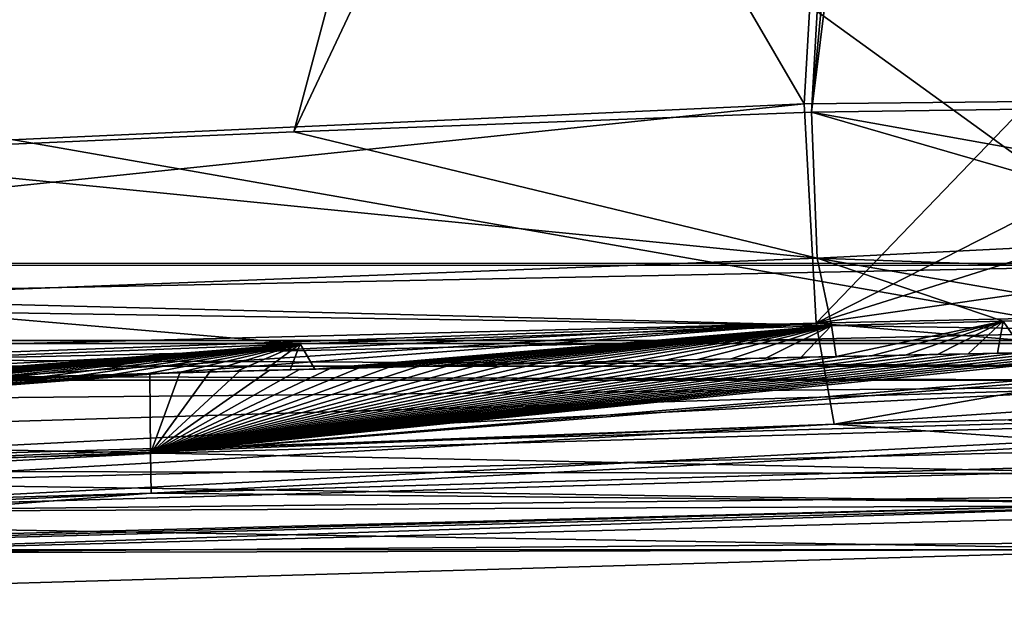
# Model space of a CAD drawing. Extents: x -200 to 200, y -702 to 625.
# Tile 66 of 256: x -106 to -86, y -701 to -689. Entities that reach past the tile are written whole.
import ezdxf

# ---------------------------------------------------------------- set-up
doc = ezdxf.new("R2010")
doc.units = 0
doc.header["$LTSCALE"] = 17.087905
for name, color, linetype in [('4402', 7, 'CONTINUOUS'), ('4419', 7, 'CONTINUOUS'), ('4424', 7, 'CONTINUOUS'), ('4425', 7, 'CONTINUOUS'), ('4426', 7, 'CONTINUOUS'), ('4438', 7, 'CONTINUOUS'), ('4443', 7, 'CONTINUOUS'), ('4507', 7, 'CONTINUOUS'), ('4514', 7, 'CONTINUOUS'), ('4552', 7, 'CONTINUOUS'), ('4596', 7, 'CONTINUOUS'), ('4720', 7, 'CONTINUOUS'), ('4722', 7, 'CONTINUOUS'), ('4743', 7, 'CONTINUOUS'), ('4765', 7, 'CONTINUOUS'), ('4814', 7, 'CONTINUOUS'), ('4815', 7, 'CONTINUOUS'), ('4840', 7, 'CONTINUOUS'), ('4923', 7, 'CONTINUOUS'), ('4937', 7, 'CONTINUOUS'), ('4938', 7, 'CONTINUOUS'), ('4941', 7, 'CONTINUOUS'), ('4960', 7, 'CONTINUOUS'), ('4964', 7, 'CONTINUOUS'), ('4994', 7, 'CONTINUOUS'), ('4996', 7, 'CONTINUOUS'), ('5000', 7, 'CONTINUOUS'), ('5005', 7, 'CONTINUOUS'), ('5033', 7, 'CONTINUOUS'), ('5046', 7, 'CONTINUOUS'), ('5075', 7, 'CONTINUOUS'), ('5103', 7, 'CONTINUOUS')]:
    doc.layers.add(name, color=color, linetype=linetype)

msp = doc.modelspace()

# ---------------------------------------------------------------- linework, layer by layer
at = {"layer": '4402', "color": 7, "linetype": 'CONTINUOUS'}
for points in [[(-82.547, -698.365, -9.918), (-82.547, -698.365, -7.91), (-127.324, -699.604, 0.003), (-82.547, -698.365, -9.918)], [(-117.422, -699.276, -4.477), (-82.547, -698.365, -9.918), (-127.324, -699.604, 0.003), (-117.422, -699.276, -4.477)]]:
    msp.add_3dface(points, dxfattribs=at)
at = {"layer": '4419', "color": 7, "linetype": 'CONTINUOUS'}
for points in [[(-110.838, -691.308, 7.74), (-110.841, -688.263, 7.55), (-87.074, -641.096, 4.514), (-110.838, -691.308, 7.74)], [(-100.327, -690.848, 7.943), (-110.838, -691.308, 7.74), (-87.074, -641.096, 4.514), (-100.327, -690.848, 7.943)], [(-88.469, -665.707, 6.527), (-100.327, -690.848, 7.943), (-87.074, -641.096, 4.514), (-88.469, -665.707, 6.527)], [(-89.857, -690.445, 8.504), (-100.327, -690.848, 7.943), (-88.469, -665.707, 6.527), (-89.857, -690.445, 8.504)]]:
    msp.add_3dface(points, dxfattribs=at)
at = {"layer": '4424', "color": 7, "linetype": 'CONTINUOUS'}
for points in [[(-82.547, -698.365, -7.91), (-82.562, -697.265, -7.908), (-110.428, -697.956, -3.906), (-82.547, -698.365, -7.91)], [(-127.324, -699.604, 0.003), (-82.547, -698.365, -7.91), (-110.428, -697.956, -3.906), (-127.324, -699.604, 0.003)]]:
    msp.add_3dface(points, dxfattribs=at)
at = {"layer": '4425', "color": 7, "linetype": 'CONTINUOUS'}
for points in [[(-87.143, -640.927, 6.506), (-88.575, -665.509, 8.513), (-85.45, -690.235, 10.408), (-87.143, -640.927, 6.506)], [(-84.791, -640.992, 6.481), (-87.143, -640.927, 6.506), (-85.45, -690.235, 10.408), (-84.791, -640.992, 6.481)], [(-88.575, -665.509, 8.513), (-90.003, -690.279, 10.492), (-85.45, -690.235, 10.408), (-88.575, -665.509, 8.513)]]:
    msp.add_3dface(points, dxfattribs=at)
at = {"layer": '4426', "color": 7, "linetype": 'CONTINUOUS'}
for points in [[(-89.857, -690.445, 8.504), (-85.095, -690.382, 8.356), (-80.912, -692.051, 7.128), (-89.857, -690.445, 8.504)], [(-89.857, -690.445, 8.504), (-81.16, -692.975, 6.689), (-89.743, -693.406, 7.536), (-89.857, -690.445, 8.504)], [(-89.857, -690.445, 8.504), (-80.912, -692.051, 7.128), (-81.16, -692.975, 6.689), (-89.857, -690.445, 8.504)], [(-89.743, -693.406, 7.536), (-81.16, -692.975, 6.689), (-81.525, -693.696, 6.106), (-89.743, -693.406, 7.536)], [(-89.453, -694.769, 4.738), (-89.743, -693.406, 7.536), (-85.981, -694.682, 4.668), (-89.453, -694.769, 4.738)], [(-82.619, -694.64, 3.978), (-89.743, -693.406, 7.536), (-81.525, -693.696, 6.106), (-82.619, -694.64, 3.978)], [(-89.743, -693.406, 7.536), (-82.619, -694.64, 3.978), (-85.981, -694.682, 4.668), (-89.743, -693.406, 7.536)]]:
    msp.add_3dface(points, dxfattribs=at)
at = {"layer": '4438', "color": 7, "linetype": 'CONTINUOUS'}
for points in [[(-67.814, -697.134, -11.736), (-103.219, -698.161, -7.257), (-103.216, -698.161, -8.17), (-67.814, -697.134, -11.736)], [(-67.814, -697.134, -10.835), (-103.219, -698.161, -7.257), (-67.814, -697.134, -11.736), (-67.814, -697.134, -10.835)], [(-137.849, -699.166, 0.937), (-137.849, -699.166, -0.004), (-103.216, -698.161, -8.17), (-137.849, -699.166, 0.937)], [(-103.219, -698.161, -7.257), (-137.849, -699.166, 0.937), (-103.216, -698.161, -8.17), (-103.219, -698.161, -7.257)]]:
    msp.add_3dface(points, dxfattribs=at)
at = {"layer": '4443', "color": 7, "linetype": 'CONTINUOUS'}
for points in [[(-89.398, -696.765, 4.843), (-82.562, -697.265, -7.908), (-85.933, -696.678, 4.773), (-89.398, -696.765, 4.843)], [(-118.296, -697.872, 4.138), (-110.428, -697.956, -3.906), (-89.398, -696.765, 4.843), (-118.296, -697.872, 4.138)], [(-110.428, -697.956, -3.906), (-82.562, -697.265, -7.908), (-89.398, -696.765, 4.843), (-110.428, -697.956, -3.906)]]:
    msp.add_3dface(points, dxfattribs=at)
at = {"layer": '4507', "color": 7, "linetype": 'CONTINUOUS'}
for points in [[(-90.003, -690.279, 10.492), (-89.762, -694.718, 9.048), (-85.45, -690.235, 10.408), (-90.003, -690.279, 10.492)], [(-89.762, -694.718, 9.048), (-80.986, -690.249, 9.504), (-85.45, -690.235, 10.408), (-89.762, -694.718, 9.048)], [(-80.986, -690.249, 9.504), (-89.762, -694.718, 9.048), (-81.016, -691.968, 9.372), (-80.986, -690.249, 9.504)], [(-81.016, -691.968, 9.372), (-89.762, -694.718, 9.048), (-81.17, -693.486, 8.826), (-81.016, -691.968, 9.372)], [(-81.17, -693.486, 8.826), (-89.762, -694.718, 9.048), (-81.396, -694.529, 8.151), (-81.17, -693.486, 8.826)], [(-89.762, -694.718, 9.048), (-81.626, -695.399, 7.269), (-81.396, -694.529, 8.151), (-89.762, -694.718, 9.048)], [(-89.762, -694.718, 9.048), (-89.398, -696.765, 4.843), (-81.626, -695.399, 7.269), (-89.762, -694.718, 9.048)], [(-89.398, -696.765, 4.843), (-82.054, -696.267, 5.763), (-81.626, -695.399, 7.269), (-89.398, -696.765, 4.843)], [(-89.398, -696.765, 4.843), (-85.933, -696.678, 4.773), (-82.054, -696.267, 5.763), (-89.398, -696.765, 4.843)]]:
    msp.add_3dface(points, dxfattribs=at)
at = {"layer": '4514', "color": 7, "linetype": 'CONTINUOUS'}
for points in [[(-96.581, -695.562, -8.288), (-97.188, -695.578, -8.201), (-94.047, -695.5, -6.652), (-96.581, -695.562, -8.288)], [(-97.188, -695.578, -8.201), (-94.608, -695.514, -6.576), (-94.047, -695.5, -6.652), (-97.188, -695.578, -8.201)], [(-95.975, -695.547, -8.374), (-96.581, -695.562, -8.288), (-93.453, -695.486, -6.732), (-95.975, -695.547, -8.374)], [(-96.581, -695.562, -8.288), (-94.047, -695.5, -6.652), (-93.453, -695.486, -6.732), (-96.581, -695.562, -8.288)], [(-95.975, -695.547, -8.374), (-93.453, -695.486, -6.732), (-92.821, -695.471, -6.816), (-95.975, -695.547, -8.374)], [(-95.369, -695.532, -8.458), (-95.975, -695.547, -8.374), (-92.821, -695.471, -6.816), (-95.369, -695.532, -8.458)], [(-95.369, -695.532, -8.458), (-92.821, -695.471, -6.816), (-92.162, -695.456, -6.902), (-95.369, -695.532, -8.458)], [(-94.763, -695.517, -8.541), (-95.369, -695.532, -8.458), (-92.162, -695.456, -6.902), (-94.763, -695.517, -8.541)], [(-94.156, -695.503, -8.623), (-94.763, -695.517, -8.541), (-92.162, -695.456, -6.902), (-94.156, -695.503, -8.623)], [(-94.156, -695.503, -8.623), (-92.162, -695.456, -6.902), (-91.479, -695.441, -6.99), (-94.156, -695.503, -8.623)], [(-93.55, -695.489, -8.703), (-94.156, -695.503, -8.623), (-91.479, -695.441, -6.99), (-93.55, -695.489, -8.703)], [(-93.55, -695.489, -8.703), (-91.479, -695.441, -6.99), (-90.78, -695.425, -7.078), (-93.55, -695.489, -8.703)], [(-92.943, -695.474, -8.782), (-93.55, -695.489, -8.703), (-90.78, -695.425, -7.078), (-92.943, -695.474, -8.782)], [(-92.336, -695.46, -8.86), (-92.943, -695.474, -8.782), (-90.78, -695.425, -7.078), (-92.336, -695.46, -8.86)], [(-92.336, -695.46, -8.86), (-90.78, -695.425, -7.078), (-90.069, -695.41, -7.166), (-92.336, -695.46, -8.86)], [(-91.728, -695.447, -8.936), (-92.336, -695.46, -8.86), (-90.069, -695.41, -7.166), (-91.728, -695.447, -8.936)], [(-91.728, -695.447, -8.936), (-90.069, -695.41, -7.166), (-89.358, -695.395, -7.252), (-91.728, -695.447, -8.936)], [(-91.121, -695.433, -9.011), (-91.728, -695.447, -8.936), (-89.358, -695.395, -7.252), (-91.121, -695.433, -9.011)], [(-90.513, -695.42, -9.084), (-91.121, -695.433, -9.011), (-89.358, -695.395, -7.252), (-90.513, -695.42, -9.084)], [(-90.513, -695.42, -9.084), (-89.358, -695.395, -7.252), (-88.652, -695.38, -7.335), (-90.513, -695.42, -9.084)], [(-89.906, -695.406, -9.156), (-90.513, -695.42, -9.084), (-88.652, -695.38, -7.335), (-89.906, -695.406, -9.156)], [(-89.298, -695.393, -9.227), (-89.906, -695.406, -9.156), (-88.652, -695.38, -7.335), (-89.298, -695.393, -9.227)], [(-89.298, -695.393, -9.227), (-88.652, -695.38, -7.335), (-87.965, -695.366, -7.414), (-89.298, -695.393, -9.227)], [(-88.69, -695.381, -9.296), (-89.298, -695.393, -9.227), (-87.965, -695.366, -7.414), (-88.69, -695.381, -9.296)], [(-88.69, -695.381, -9.296), (-87.965, -695.366, -7.414), (-87.306, -695.352, -7.488), (-88.69, -695.381, -9.296)], [(-88.081, -695.368, -9.364), (-88.69, -695.381, -9.296), (-87.306, -695.352, -7.488), (-88.081, -695.368, -9.364)], [(-87.473, -695.356, -9.43), (-88.081, -695.368, -9.364), (-87.306, -695.352, -7.488), (-87.473, -695.356, -9.43)], [(-87.473, -695.356, -9.43), (-87.306, -695.352, -7.488), (-86.685, -695.34, -7.556), (-87.473, -695.356, -9.43)], [(-86.864, -695.344, -9.495), (-87.473, -695.356, -9.43), (-86.685, -695.34, -7.556), (-86.864, -695.344, -9.495)], [(-86.255, -695.332, -9.559), (-86.864, -695.344, -9.495), (-86.097, -695.329, -7.619), (-86.255, -695.332, -9.559)], [(-86.864, -695.344, -9.495), (-86.685, -695.34, -7.556), (-86.097, -695.329, -7.619), (-86.864, -695.344, -9.495)], [(-85.645, -695.32, -9.622), (-86.255, -695.332, -9.559), (-85.545, -695.318, -7.677), (-85.645, -695.32, -9.622)], [(-86.255, -695.332, -9.559), (-86.097, -695.329, -7.619), (-85.545, -695.318, -7.677), (-86.255, -695.332, -9.559)], [(-105.054, -695.792, -6.942), (-102.676, -695.724, -5.326), (-102.066, -695.707, -5.43), (-105.054, -695.792, -6.942)], [(-104.45, -695.775, -7.047), (-105.054, -695.792, -6.942), (-102.066, -695.707, -5.43), (-104.45, -695.775, -7.047)], [(-104.45, -695.775, -7.047), (-102.066, -695.707, -5.43), (-101.485, -695.691, -5.527), (-104.45, -695.775, -7.047)], [(-103.845, -695.758, -7.151), (-104.45, -695.775, -7.047), (-101.485, -695.691, -5.527), (-103.845, -695.758, -7.151)], [(-103.845, -695.758, -7.151), (-100.932, -695.676, -5.619), (-100.406, -695.662, -5.706), (-103.845, -695.758, -7.151)], [(-103.241, -695.74, -7.253), (-103.845, -695.758, -7.151), (-100.406, -695.662, -5.706), (-103.241, -695.74, -7.253)], [(-103.845, -695.758, -7.151), (-101.485, -695.691, -5.527), (-100.932, -695.676, -5.619), (-103.845, -695.758, -7.151)], [(-102.636, -695.723, -7.354), (-103.241, -695.74, -7.253), (-99.903, -695.648, -5.787), (-102.636, -695.723, -7.354)], [(-103.241, -695.74, -7.253), (-100.406, -695.662, -5.706), (-99.903, -695.648, -5.787), (-103.241, -695.74, -7.253)], [(-102.031, -695.707, -7.454), (-102.636, -695.723, -7.354), (-98.941, -695.623, -5.94), (-102.031, -695.707, -7.454)], [(-102.636, -695.723, -7.354), (-99.416, -695.636, -5.865), (-98.941, -695.623, -5.94), (-102.636, -695.723, -7.354)], [(-102.636, -695.723, -7.354), (-99.903, -695.648, -5.787), (-99.416, -695.636, -5.865), (-102.636, -695.723, -7.354)], [(-102.031, -695.707, -7.454), (-98.941, -695.623, -5.94), (-98.472, -695.611, -6.013), (-102.031, -695.707, -7.454)], [(-101.426, -695.69, -7.552), (-102.031, -695.707, -7.454), (-98.472, -695.611, -6.013), (-101.426, -695.69, -7.552)], [(-101.426, -695.69, -7.552), (-98.008, -695.599, -6.085), (-97.546, -695.587, -6.155), (-101.426, -695.69, -7.552)], [(-100.821, -695.673, -7.649), (-101.426, -695.69, -7.552), (-97.546, -695.587, -6.155), (-100.821, -695.673, -7.649)], [(-101.426, -695.69, -7.552), (-98.472, -695.611, -6.013), (-98.008, -695.599, -6.085), (-101.426, -695.69, -7.552)], [(-100.821, -695.673, -7.649), (-97.546, -695.587, -6.155), (-97.082, -695.575, -6.224), (-100.821, -695.673, -7.649)], [(-100.216, -695.657, -7.744), (-100.821, -695.673, -7.649), (-97.082, -695.575, -6.224), (-100.216, -695.657, -7.744)], [(-100.216, -695.657, -7.744), (-97.082, -695.575, -6.224), (-96.615, -695.563, -6.293), (-100.216, -695.657, -7.744)], [(-99.61, -695.641, -7.839), (-100.216, -695.657, -7.744), (-96.615, -695.563, -6.293), (-99.61, -695.641, -7.839)], [(-99.005, -695.625, -7.931), (-99.61, -695.641, -7.839), (-96.137, -695.551, -6.362), (-99.005, -695.625, -7.931)], [(-99.61, -695.641, -7.839), (-96.615, -695.563, -6.293), (-96.137, -695.551, -6.362), (-99.61, -695.641, -7.839)], [(-99.005, -695.625, -7.931), (-96.137, -695.551, -6.362), (-95.648, -695.539, -6.431), (-99.005, -695.625, -7.931)], [(-98.399, -695.609, -8.023), (-99.005, -695.625, -7.931), (-95.648, -695.539, -6.431), (-98.399, -695.609, -8.023)], [(-98.399, -695.609, -8.023), (-95.648, -695.539, -6.431), (-95.14, -695.527, -6.503), (-98.399, -695.609, -8.023)], [(-97.793, -695.593, -8.112), (-98.399, -695.609, -8.023), (-95.14, -695.527, -6.503), (-97.793, -695.593, -8.112)], [(-97.793, -695.593, -8.112), (-95.14, -695.527, -6.503), (-94.608, -695.514, -6.576), (-97.793, -695.593, -8.112)], [(-97.188, -695.578, -8.201), (-97.793, -695.593, -8.112), (-94.608, -695.514, -6.576), (-97.188, -695.578, -8.201)], [(-107.469, -695.863, -6.508), (-106.091, -695.822, -4.73), (-105.373, -695.801, -4.858), (-107.469, -695.863, -6.508)], [(-106.866, -695.845, -6.618), (-107.469, -695.863, -6.508), (-105.373, -695.801, -4.858), (-106.866, -695.845, -6.618)], [(-106.866, -695.845, -6.618), (-105.373, -695.801, -4.858), (-104.664, -695.78, -4.983), (-106.866, -695.845, -6.618)], [(-106.262, -695.827, -6.728), (-106.866, -695.845, -6.618), (-104.664, -695.78, -4.983), (-106.262, -695.827, -6.728)], [(-106.262, -695.827, -6.728), (-104.664, -695.78, -4.983), (-103.974, -695.76, -5.103), (-106.262, -695.827, -6.728)], [(-105.658, -695.81, -6.835), (-106.262, -695.827, -6.728), (-103.974, -695.76, -5.103), (-105.658, -695.81, -6.835)], [(-105.658, -695.81, -6.835), (-103.312, -695.742, -5.218), (-102.676, -695.724, -5.326), (-105.658, -695.81, -6.835)], [(-105.054, -695.792, -6.942), (-105.658, -695.81, -6.835), (-102.676, -695.724, -5.326), (-105.054, -695.792, -6.942)], [(-105.658, -695.81, -6.835), (-103.974, -695.76, -5.103), (-103.312, -695.742, -5.218), (-105.658, -695.81, -6.835)]]:
    msp.add_3dface(points, dxfattribs=at)
at = {"layer": '4552', "color": 7, "linetype": 'CONTINUOUS'}
for points in [[(-100.327, -690.848, 7.943), (-89.857, -690.445, 8.504), (-89.743, -693.406, 7.536), (-100.327, -690.848, 7.943)], [(-110.838, -691.308, 7.74), (-100.327, -690.848, 7.943), (-89.743, -693.406, 7.536), (-110.838, -691.308, 7.74)], [(-110.838, -691.308, 7.74), (-89.743, -693.406, 7.536), (-110.856, -694.223, 6.733), (-110.838, -691.308, 7.74)], [(-89.743, -693.406, 7.536), (-89.453, -694.769, 4.738), (-110.856, -694.223, 6.733), (-89.743, -693.406, 7.536)], [(-100.2, -695.137, 4.159), (-110.904, -695.559, 3.956), (-110.856, -694.223, 6.733), (-100.2, -695.137, 4.159)], [(-89.453, -694.769, 4.738), (-100.2, -695.137, 4.159), (-110.856, -694.223, 6.733), (-89.453, -694.769, 4.738)]]:
    msp.add_3dface(points, dxfattribs=at)
at = {"layer": '4596', "color": 7, "linetype": 'CONTINUOUS'}
for points in [[(-121.94, -691.733, 9.913), (-90.003, -690.279, 10.492), (-119.302, -639.974, 7.074), (-121.94, -691.733, 9.913)], [(-119.302, -639.974, 7.074), (-90.003, -690.279, 10.492), (-88.575, -665.509, 8.513), (-119.302, -639.974, 7.074)]]:
    msp.add_3dface(points, dxfattribs=at)
at = {"layer": '4720', "color": 7, "linetype": 'CONTINUOUS'}
for points in [[(-67.838, -696.334, -10.834), (-103.228, -697.361, -8.168), (-103.231, -697.361, -7.255), (-67.838, -696.334, -10.834)], [(-67.838, -696.334, -11.735), (-103.228, -697.361, -8.168), (-67.838, -696.334, -10.834), (-67.838, -696.334, -11.735)], [(-103.228, -697.361, -8.168), (-137.849, -698.365, -0.004), (-103.231, -697.361, -7.255), (-103.228, -697.361, -8.168)], [(-137.849, -698.365, -0.004), (-137.849, -698.365, 0.937), (-103.231, -697.361, -7.255), (-137.849, -698.365, -0.004)]]:
    msp.add_3dface(points, dxfattribs=at)
at = {"layer": '4722', "color": 7, "linetype": 'CONTINUOUS'}
for points in [[(-89.453, -694.769, 4.738), (-85.981, -694.682, 4.668), (-89.358, -695.395, -7.252), (-89.453, -694.769, 4.738)], [(-89.358, -695.395, -7.252), (-85.981, -694.682, 4.668), (-88.652, -695.38, -7.335), (-89.358, -695.395, -7.252)], [(-88.652, -695.38, -7.335), (-85.981, -694.682, 4.668), (-87.965, -695.366, -7.414), (-88.652, -695.38, -7.335)], [(-87.965, -695.366, -7.414), (-85.981, -694.682, 4.668), (-87.306, -695.352, -7.488), (-87.965, -695.366, -7.414)], [(-87.306, -695.352, -7.488), (-85.981, -694.682, 4.668), (-86.685, -695.34, -7.556), (-87.306, -695.352, -7.488)], [(-86.685, -695.34, -7.556), (-85.981, -694.682, 4.668), (-86.097, -695.329, -7.619), (-86.685, -695.34, -7.556)], [(-86.097, -695.329, -7.619), (-85.981, -694.682, 4.668), (-85.545, -695.318, -7.677), (-86.097, -695.329, -7.619)], [(-85.981, -694.682, 4.668), (-82.619, -694.64, 3.978), (-85.545, -695.318, -7.677), (-85.981, -694.682, 4.668)], [(-100.2, -695.137, 4.159), (-89.453, -694.769, 4.738), (-99.903, -695.648, -5.787), (-100.2, -695.137, 4.159)], [(-99.903, -695.648, -5.787), (-89.453, -694.769, 4.738), (-99.416, -695.636, -5.865), (-99.903, -695.648, -5.787)], [(-99.416, -695.636, -5.865), (-89.453, -694.769, 4.738), (-98.941, -695.623, -5.94), (-99.416, -695.636, -5.865)], [(-98.941, -695.623, -5.94), (-89.453, -694.769, 4.738), (-98.472, -695.611, -6.013), (-98.941, -695.623, -5.94)], [(-98.472, -695.611, -6.013), (-89.453, -694.769, 4.738), (-98.008, -695.599, -6.085), (-98.472, -695.611, -6.013)], [(-98.008, -695.599, -6.085), (-89.453, -694.769, 4.738), (-97.546, -695.587, -6.155), (-98.008, -695.599, -6.085)], [(-97.546, -695.587, -6.155), (-89.453, -694.769, 4.738), (-97.082, -695.575, -6.224), (-97.546, -695.587, -6.155)], [(-97.082, -695.575, -6.224), (-89.453, -694.769, 4.738), (-96.615, -695.563, -6.293), (-97.082, -695.575, -6.224)], [(-96.615, -695.563, -6.293), (-89.453, -694.769, 4.738), (-96.137, -695.551, -6.362), (-96.615, -695.563, -6.293)], [(-96.137, -695.551, -6.362), (-89.453, -694.769, 4.738), (-95.648, -695.539, -6.431), (-96.137, -695.551, -6.362)], [(-95.648, -695.539, -6.431), (-89.453, -694.769, 4.738), (-95.14, -695.527, -6.503), (-95.648, -695.539, -6.431)], [(-95.14, -695.527, -6.503), (-89.453, -694.769, 4.738), (-94.608, -695.514, -6.576), (-95.14, -695.527, -6.503)], [(-94.608, -695.514, -6.576), (-89.453, -694.769, 4.738), (-94.047, -695.5, -6.652), (-94.608, -695.514, -6.576)], [(-94.047, -695.5, -6.652), (-89.453, -694.769, 4.738), (-93.453, -695.486, -6.732), (-94.047, -695.5, -6.652)], [(-93.453, -695.486, -6.732), (-89.453, -694.769, 4.738), (-92.821, -695.471, -6.816), (-93.453, -695.486, -6.732)], [(-92.821, -695.471, -6.816), (-89.453, -694.769, 4.738), (-92.162, -695.456, -6.902), (-92.821, -695.471, -6.816)], [(-92.162, -695.456, -6.902), (-89.453, -694.769, 4.738), (-91.479, -695.441, -6.99), (-92.162, -695.456, -6.902)], [(-91.479, -695.441, -6.99), (-89.453, -694.769, 4.738), (-90.78, -695.425, -7.078), (-91.479, -695.441, -6.99)], [(-90.78, -695.425, -7.078), (-89.453, -694.769, 4.738), (-90.069, -695.41, -7.166), (-90.78, -695.425, -7.078)], [(-90.069, -695.41, -7.166), (-89.453, -694.769, 4.738), (-89.358, -695.395, -7.252), (-90.069, -695.41, -7.166)], [(-110.904, -695.559, 3.956), (-100.2, -695.137, 4.159), (-110.503, -695.955, -3.916), (-110.904, -695.559, 3.956)], [(-110.503, -695.955, -3.916), (-100.2, -695.137, 4.159), (-110.085, -695.942, -3.995), (-110.503, -695.955, -3.916)], [(-110.085, -695.942, -3.995), (-100.2, -695.137, 4.159), (-109.655, -695.929, -4.077), (-110.085, -695.942, -3.995)], [(-109.655, -695.929, -4.077), (-100.2, -695.137, 4.159), (-109.212, -695.915, -4.16), (-109.655, -695.929, -4.077)], [(-109.212, -695.915, -4.16), (-100.2, -695.137, 4.159), (-108.748, -695.901, -4.246), (-109.212, -695.915, -4.16)], [(-108.748, -695.901, -4.246), (-100.2, -695.137, 4.159), (-108.265, -695.887, -4.336), (-108.748, -695.901, -4.246)], [(-108.265, -695.887, -4.336), (-100.2, -695.137, 4.159), (-107.756, -695.871, -4.429), (-108.265, -695.887, -4.336)], [(-107.756, -695.871, -4.429), (-100.2, -695.137, 4.159), (-107.217, -695.855, -4.527), (-107.756, -695.871, -4.429)], [(-107.217, -695.855, -4.527), (-100.2, -695.137, 4.159), (-106.663, -695.839, -4.627), (-107.217, -695.855, -4.527)], [(-106.663, -695.839, -4.627), (-100.2, -695.137, 4.159), (-106.091, -695.822, -4.73), (-106.663, -695.839, -4.627)], [(-106.091, -695.822, -4.73), (-100.2, -695.137, 4.159), (-105.373, -695.801, -4.858), (-106.091, -695.822, -4.73)], [(-105.373, -695.801, -4.858), (-100.2, -695.137, 4.159), (-104.664, -695.78, -4.983), (-105.373, -695.801, -4.858)], [(-104.664, -695.78, -4.983), (-100.2, -695.137, 4.159), (-103.974, -695.76, -5.103), (-104.664, -695.78, -4.983)], [(-103.974, -695.76, -5.103), (-100.2, -695.137, 4.159), (-103.312, -695.742, -5.218), (-103.974, -695.76, -5.103)], [(-103.312, -695.742, -5.218), (-100.2, -695.137, 4.159), (-102.676, -695.724, -5.326), (-103.312, -695.742, -5.218)], [(-102.676, -695.724, -5.326), (-100.2, -695.137, 4.159), (-102.066, -695.707, -5.43), (-102.676, -695.724, -5.326)], [(-102.066, -695.707, -5.43), (-100.2, -695.137, 4.159), (-101.485, -695.691, -5.527), (-102.066, -695.707, -5.43)], [(-101.485, -695.691, -5.527), (-100.2, -695.137, 4.159), (-100.932, -695.676, -5.619), (-101.485, -695.691, -5.527)], [(-100.932, -695.676, -5.619), (-100.2, -695.137, 4.159), (-100.406, -695.662, -5.706), (-100.932, -695.676, -5.619)], [(-100.406, -695.662, -5.706), (-100.2, -695.137, 4.159), (-99.903, -695.648, -5.787), (-100.406, -695.662, -5.706)]]:
    msp.add_3dface(points, dxfattribs=at)
at = {"layer": '4743', "color": 7, "linetype": 'CONTINUOUS'}
for points in [[(-67.814, -697.134, -10.835), (-82.547, -698.365, -9.918), (-103.219, -698.161, -7.257), (-67.814, -697.134, -10.835)], [(-103.219, -698.161, -7.257), (-137.849, -699.7, 0.937), (-137.849, -699.166, 0.937), (-103.219, -698.161, -7.257)], [(-117.422, -699.276, -4.477), (-137.849, -699.7, 0.937), (-103.219, -698.161, -7.257), (-117.422, -699.276, -4.477)], [(-82.547, -698.365, -9.918), (-117.422, -699.276, -4.477), (-103.219, -698.161, -7.257), (-82.547, -698.365, -9.918)]]:
    msp.add_3dface(points, dxfattribs=at)
at = {"layer": '4765', "color": 7, "linetype": 'CONTINUOUS'}
for points in [[(-89.857, -690.445, 8.504), (-88.469, -665.707, 6.527), (-85.271, -641.144, 4.509), (-89.857, -690.445, 8.504)], [(-84, -643.3, 4.588), (-89.857, -690.445, 8.504), (-85.271, -641.144, 4.509), (-84, -643.3, 4.588)], [(-89.857, -690.445, 8.504), (-84, -643.3, 4.588), (-85.095, -690.382, 8.356), (-89.857, -690.445, 8.504)]]:
    msp.add_3dface(points, dxfattribs=at)
at = {"layer": '4814', "color": 7, "linetype": 'CONTINUOUS'}
for points in [[(-67.838, -696.334, -11.735), (-103.216, -698.161, -8.17), (-103.228, -697.361, -8.168), (-67.838, -696.334, -11.735)], [(-67.814, -697.134, -11.736), (-103.216, -698.161, -8.17), (-67.838, -696.334, -11.735), (-67.814, -697.134, -11.736)], [(-103.216, -698.161, -8.17), (-137.849, -699.166, -0.004), (-103.228, -697.361, -8.168), (-103.216, -698.161, -8.17)], [(-137.849, -699.166, -0.004), (-137.849, -698.365, -0.004), (-103.228, -697.361, -8.168), (-137.849, -699.166, -0.004)]]:
    msp.add_3dface(points, dxfattribs=at)
at = {"layer": '4815', "color": 7, "linetype": 'CONTINUOUS'}
for points in [[(-68.505, -694.564, -10.81), (-67.838, -696.334, -10.834), (-103.231, -697.361, -7.255), (-68.505, -694.564, -10.81)], [(-75.546, -695.03, -10.454), (-68.505, -694.564, -10.81), (-103.231, -697.361, -7.255), (-75.546, -695.03, -10.454)], [(-82.596, -695.265, -9.913), (-75.546, -695.03, -10.454), (-103.231, -697.361, -7.255), (-82.596, -695.265, -9.913)], [(-83.206, -695.276, -9.858), (-82.596, -695.265, -9.913), (-103.231, -697.361, -7.255), (-83.206, -695.276, -9.858)], [(-83.816, -695.286, -9.801), (-83.206, -695.276, -9.858), (-103.231, -697.361, -7.255), (-83.816, -695.286, -9.801)], [(-84.426, -695.298, -9.742), (-83.816, -695.286, -9.801), (-103.231, -697.361, -7.255), (-84.426, -695.298, -9.742)], [(-85.036, -695.309, -9.683), (-84.426, -695.298, -9.742), (-103.231, -697.361, -7.255), (-85.036, -695.309, -9.683)], [(-85.645, -695.32, -9.622), (-85.036, -695.309, -9.683), (-103.231, -697.361, -7.255), (-85.645, -695.32, -9.622)], [(-86.255, -695.332, -9.559), (-85.645, -695.32, -9.622), (-103.231, -697.361, -7.255), (-86.255, -695.332, -9.559)], [(-86.864, -695.344, -9.495), (-86.255, -695.332, -9.559), (-103.231, -697.361, -7.255), (-86.864, -695.344, -9.495)], [(-87.473, -695.356, -9.43), (-86.864, -695.344, -9.495), (-103.231, -697.361, -7.255), (-87.473, -695.356, -9.43)], [(-88.081, -695.368, -9.364), (-87.473, -695.356, -9.43), (-103.231, -697.361, -7.255), (-88.081, -695.368, -9.364)], [(-88.69, -695.381, -9.296), (-88.081, -695.368, -9.364), (-103.231, -697.361, -7.255), (-88.69, -695.381, -9.296)], [(-89.298, -695.393, -9.227), (-88.69, -695.381, -9.296), (-103.231, -697.361, -7.255), (-89.298, -695.393, -9.227)], [(-89.906, -695.406, -9.156), (-89.298, -695.393, -9.227), (-103.231, -697.361, -7.255), (-89.906, -695.406, -9.156)], [(-90.513, -695.42, -9.084), (-89.906, -695.406, -9.156), (-103.231, -697.361, -7.255), (-90.513, -695.42, -9.084)], [(-91.121, -695.433, -9.011), (-90.513, -695.42, -9.084), (-103.231, -697.361, -7.255), (-91.121, -695.433, -9.011)], [(-91.728, -695.447, -8.936), (-91.121, -695.433, -9.011), (-103.231, -697.361, -7.255), (-91.728, -695.447, -8.936)], [(-92.336, -695.46, -8.86), (-91.728, -695.447, -8.936), (-103.231, -697.361, -7.255), (-92.336, -695.46, -8.86)], [(-92.943, -695.474, -8.782), (-92.336, -695.46, -8.86), (-103.231, -697.361, -7.255), (-92.943, -695.474, -8.782)], [(-93.55, -695.489, -8.703), (-92.943, -695.474, -8.782), (-103.231, -697.361, -7.255), (-93.55, -695.489, -8.703)], [(-94.156, -695.503, -8.623), (-93.55, -695.489, -8.703), (-103.231, -697.361, -7.255), (-94.156, -695.503, -8.623)], [(-94.763, -695.517, -8.541), (-94.156, -695.503, -8.623), (-103.231, -697.361, -7.255), (-94.763, -695.517, -8.541)], [(-95.369, -695.532, -8.458), (-94.763, -695.517, -8.541), (-103.231, -697.361, -7.255), (-95.369, -695.532, -8.458)], [(-95.975, -695.547, -8.374), (-95.369, -695.532, -8.458), (-103.231, -697.361, -7.255), (-95.975, -695.547, -8.374)], [(-96.581, -695.562, -8.288), (-95.975, -695.547, -8.374), (-103.231, -697.361, -7.255), (-96.581, -695.562, -8.288)], [(-97.188, -695.578, -8.201), (-96.581, -695.562, -8.288), (-103.231, -697.361, -7.255), (-97.188, -695.578, -8.201)], [(-97.793, -695.593, -8.112), (-97.188, -695.578, -8.201), (-103.231, -697.361, -7.255), (-97.793, -695.593, -8.112)], [(-98.399, -695.609, -8.023), (-97.793, -695.593, -8.112), (-103.231, -697.361, -7.255), (-98.399, -695.609, -8.023)], [(-99.005, -695.625, -7.931), (-98.399, -695.609, -8.023), (-103.231, -697.361, -7.255), (-99.005, -695.625, -7.931)], [(-99.61, -695.641, -7.839), (-99.005, -695.625, -7.931), (-103.231, -697.361, -7.255), (-99.61, -695.641, -7.839)], [(-100.216, -695.657, -7.744), (-99.61, -695.641, -7.839), (-103.231, -697.361, -7.255), (-100.216, -695.657, -7.744)], [(-100.821, -695.673, -7.649), (-100.216, -695.657, -7.744), (-103.231, -697.361, -7.255), (-100.821, -695.673, -7.649)], [(-101.426, -695.69, -7.552), (-100.821, -695.673, -7.649), (-103.231, -697.361, -7.255), (-101.426, -695.69, -7.552)], [(-102.031, -695.707, -7.454), (-101.426, -695.69, -7.552), (-103.231, -697.361, -7.255), (-102.031, -695.707, -7.454)], [(-102.636, -695.723, -7.354), (-102.031, -695.707, -7.454), (-103.231, -697.361, -7.255), (-102.636, -695.723, -7.354)], [(-137.849, -698.365, 0.937), (-103.241, -695.74, -7.253), (-103.231, -697.361, -7.255), (-137.849, -698.365, 0.937)], [(-103.241, -695.74, -7.253), (-137.849, -698.365, 0.937), (-103.845, -695.758, -7.151), (-103.241, -695.74, -7.253)], [(-103.845, -695.758, -7.151), (-137.849, -698.365, 0.937), (-104.45, -695.775, -7.047), (-103.845, -695.758, -7.151)], [(-104.45, -695.775, -7.047), (-137.849, -698.365, 0.937), (-105.054, -695.792, -6.942), (-104.45, -695.775, -7.047)], [(-105.054, -695.792, -6.942), (-137.849, -698.365, 0.937), (-105.658, -695.81, -6.835), (-105.054, -695.792, -6.942)], [(-105.658, -695.81, -6.835), (-137.849, -698.365, 0.937), (-106.262, -695.827, -6.728), (-105.658, -695.81, -6.835)], [(-103.241, -695.74, -7.253), (-102.636, -695.723, -7.354), (-103.231, -697.361, -7.255), (-103.241, -695.74, -7.253)]]:
    msp.add_3dface(points, dxfattribs=at)
at = {"layer": '4840', "color": 7, "linetype": 'CONTINUOUS'}
for points in [[(-121.94, -691.733, 9.913), (-146.46, -696.173, 10.885), (-90.003, -690.279, 10.492), (-121.94, -691.733, 9.913)], [(-90.003, -690.279, 10.492), (-146.46, -696.173, 10.885), (-89.762, -694.718, 9.048), (-90.003, -690.279, 10.492)], [(-161.277, -698.305, 11.499), (-89.762, -694.718, 9.048), (-156.59, -697.101, 11.824), (-161.277, -698.305, 11.499)], [(-161.277, -698.305, 11.499), (-155.209, -698.994, 9.068), (-89.762, -694.718, 9.048), (-161.277, -698.305, 11.499)], [(-89.762, -694.718, 9.048), (-146.46, -696.173, 10.885), (-156.59, -697.101, 11.824), (-89.762, -694.718, 9.048)], [(-155.209, -698.994, 9.068), (-147.185, -699.124, 6.111), (-89.762, -694.718, 9.048), (-155.209, -698.994, 9.068)], [(-147.185, -699.124, 6.111), (-89.398, -696.765, 4.843), (-89.762, -694.718, 9.048), (-147.185, -699.124, 6.111)], [(-147.185, -699.124, 6.111), (-118.296, -697.872, 4.138), (-89.398, -696.765, 4.843), (-147.185, -699.124, 6.111)]]:
    msp.add_3dface(points, dxfattribs=at)
at = {"layer": '4923', "color": 7, "linetype": 'CONTINUOUS'}
for points in [[(-67.842, -696.234, -10.834), (-113.148, -697.549, -5.397), (-67.842, -696.234, -11.835), (-67.842, -696.234, -10.834)], [(-67.842, -696.234, -11.835), (-113.148, -697.549, -5.397), (-113.142, -697.549, -6.419), (-67.842, -696.234, -11.835)]]:
    msp.add_3dface(points, dxfattribs=at)
at = {"layer": '4937', "color": 7, "linetype": 'CONTINUOUS'}
for points in [[(-67.813, -697.234, -10.835), (-113.132, -698.549, -5.4), (-74.717, -698.137, -10.506), (-67.813, -697.234, -10.835)], [(-113.132, -698.549, -5.4), (-82.465, -698.41, -9.925), (-74.717, -698.137, -10.506), (-113.132, -698.549, -5.4)], [(-113.132, -698.549, -5.4), (-120.313, -699.443, -3.814), (-82.465, -698.41, -9.925), (-113.132, -698.549, -5.4)]]:
    msp.add_3dface(points, dxfattribs=at)
at = {"layer": '4938', "color": 7, "linetype": 'CONTINUOUS'}
for points in [[(-82.5, -693.554, -19.643), (-168.3, -693.554, -19.642), (-82.5, -694.876, -14.806), (-82.5, -693.554, -19.643)], [(-168.3, -693.554, -19.642), (-168.3, -696.819, -5.688), (-82.5, -694.876, -14.806), (-168.3, -693.554, -19.642)], [(-82.5, -694.876, -14.806), (-168.3, -696.819, -5.688), (-82.5, -696.005, -9.922), (-82.5, -694.876, -14.806)], [(-82.5, -696.005, -9.922), (-168.3, -696.819, -5.688), (-120.297, -697.132, -3.817), (-82.5, -696.005, -9.922)]]:
    msp.add_3dface(points, dxfattribs=at)
at = {"layer": '4941', "color": 7, "linetype": 'CONTINUOUS'}
for points in [[(-158.33, -638.734, 1.202), (-158.33, -695.069, -4.719), (-80.545, -695.069, -4.719), (-158.33, -638.734, 1.202)], [(-80.545, -638.734, 1.202), (-158.33, -638.734, 1.202), (-80.545, -695.069, -4.719), (-80.545, -638.734, 1.202)]]:
    msp.add_3dface(points, dxfattribs=at)
at = {"layer": '4960', "color": 7, "linetype": 'CONTINUOUS'}
for points in [[(-120.331, -699.444, -1.754), (-82.465, -698.41, -7.917), (-120.313, -699.443, -3.814), (-120.331, -699.444, -1.754)], [(-120.313, -699.443, -3.814), (-82.465, -698.41, -7.917), (-82.465, -698.41, -9.925), (-120.313, -699.443, -3.814)]]:
    msp.add_3dface(points, dxfattribs=at)
at = {"layer": '4964', "color": 7, "linetype": 'CONTINUOUS'}
for points in [[(-82.5, -695.13, -22.824), (-175.657, -695.13, -22.824), (-150.611, -683.177, -21.568), (-82.5, -695.13, -22.824)], [(-82.181, -683.177, -21.568), (-82.5, -695.13, -22.824), (-150.611, -683.177, -21.568), (-82.181, -683.177, -21.568)]]:
    msp.add_3dface(points, dxfattribs=at)
at = {"layer": '4994', "color": 7, "linetype": 'CONTINUOUS'}
for points in [[(-80.545, -695.069, -4.719), (-158.33, -695.069, -4.719), (-80.55, -693.502, -19.637), (-80.545, -695.069, -4.719)], [(-158.33, -695.069, -4.719), (-158.33, -693.502, -19.637), (-80.55, -693.502, -19.637), (-158.33, -695.069, -4.719)]]:
    msp.add_3dface(points, dxfattribs=at)
at = {"layer": '4996', "color": 7, "linetype": 'CONTINUOUS'}
for points in [[(-111.702, -699.377, -3.651), (-82.465, -698.41, -7.917), (-120.331, -699.444, -1.754), (-111.702, -699.377, -3.651)], [(-82.437, -698.616, -7.919), (-82.465, -698.41, -7.917), (-111.702, -699.377, -3.651), (-82.437, -698.616, -7.919)]]:
    msp.add_3dface(points, dxfattribs=at)
at = {"layer": '5000', "color": 7, "linetype": 'CONTINUOUS'}
for points in [[(-67.813, -697.234, -10.835), (-113.127, -698.549, -6.422), (-113.132, -698.549, -5.4), (-67.813, -697.234, -10.835)], [(-67.813, -697.234, -11.836), (-113.127, -698.549, -6.422), (-67.813, -697.234, -10.835), (-67.813, -697.234, -11.836)]]:
    msp.add_3dface(points, dxfattribs=at)
at = {"layer": '5005', "color": 7, "linetype": 'CONTINUOUS'}
for points in [[(-175.657, -695.13, -22.824), (-82.5, -695.588, -22.713), (-175.657, -695.588, -22.713), (-175.657, -695.13, -22.824)], [(-175.657, -695.13, -22.824), (-82.5, -695.13, -22.824), (-82.5, -695.588, -22.713), (-175.657, -695.13, -22.824)], [(-82.5, -695.588, -22.713), (-82.5, -695.872, -22.336), (-175.657, -695.588, -22.713), (-82.5, -695.588, -22.713)], [(-82.5, -695.872, -22.336), (-175.657, -695.872, -22.336), (-175.657, -695.588, -22.713), (-82.5, -695.872, -22.336)]]:
    msp.add_3dface(points, dxfattribs=at)
at = {"layer": '5033', "color": 7, "linetype": 'CONTINUOUS'}
for points in [[(-175.657, -695.872, -22.336), (-82.5, -697.772, -15.59), (-185.96, -697.575, -16.359), (-175.657, -695.872, -22.336)], [(-82.5, -695.872, -22.336), (-82.5, -697.772, -15.59), (-175.657, -695.872, -22.336), (-82.5, -695.872, -22.336)], [(-185.96, -697.575, -16.359), (-82.5, -699.303, -8.751), (-189.267, -699.321, -8.662), (-185.96, -697.575, -16.359)], [(-82.5, -697.772, -15.59), (-82.5, -699.303, -8.751), (-185.96, -697.575, -16.359), (-82.5, -697.772, -15.59)], [(-82.5, -699.303, -8.751), (-128.88, -700.654, -0.393), (-189.267, -699.321, -8.662), (-82.5, -699.303, -8.751)]]:
    msp.add_3dface(points, dxfattribs=at)
at = {"layer": '5046', "color": 7, "linetype": 'CONTINUOUS'}
for points in [[(-113.127, -698.549, -6.422), (-67.842, -696.234, -11.835), (-113.142, -697.549, -6.419), (-113.127, -698.549, -6.422)], [(-67.813, -697.234, -11.836), (-67.842, -696.234, -11.835), (-113.127, -698.549, -6.422), (-67.813, -697.234, -11.836)]]:
    msp.add_3dface(points, dxfattribs=at)
at = {"layer": '5075', "color": 7, "linetype": 'CONTINUOUS'}
for points in [[(-82.5, -696.005, -9.922), (-120.297, -697.132, -3.817), (-113.148, -697.549, -5.397), (-82.5, -696.005, -9.922)], [(-67.842, -696.234, -10.834), (-82.5, -696.005, -9.922), (-113.148, -697.549, -5.397), (-67.842, -696.234, -10.834)]]:
    msp.add_3dface(points, dxfattribs=at)
at = {"layer": '5103', "color": 7, "linetype": 'CONTINUOUS'}
for points in [[(-82.437, -698.616, -7.919), (-111.702, -699.377, -3.651), (-82.465, -699.156, -8.174), (-82.437, -698.616, -7.919)], [(-111.702, -699.377, -3.651), (-82.5, -699.303, -8.751), (-82.465, -699.156, -8.174), (-111.702, -699.377, -3.651)], [(-128.88, -700.654, -0.393), (-82.5, -699.303, -8.751), (-111.702, -699.377, -3.651), (-128.88, -700.654, -0.393)]]:
    msp.add_3dface(points, dxfattribs=at)

doc.saveas('drawing.dxf')
